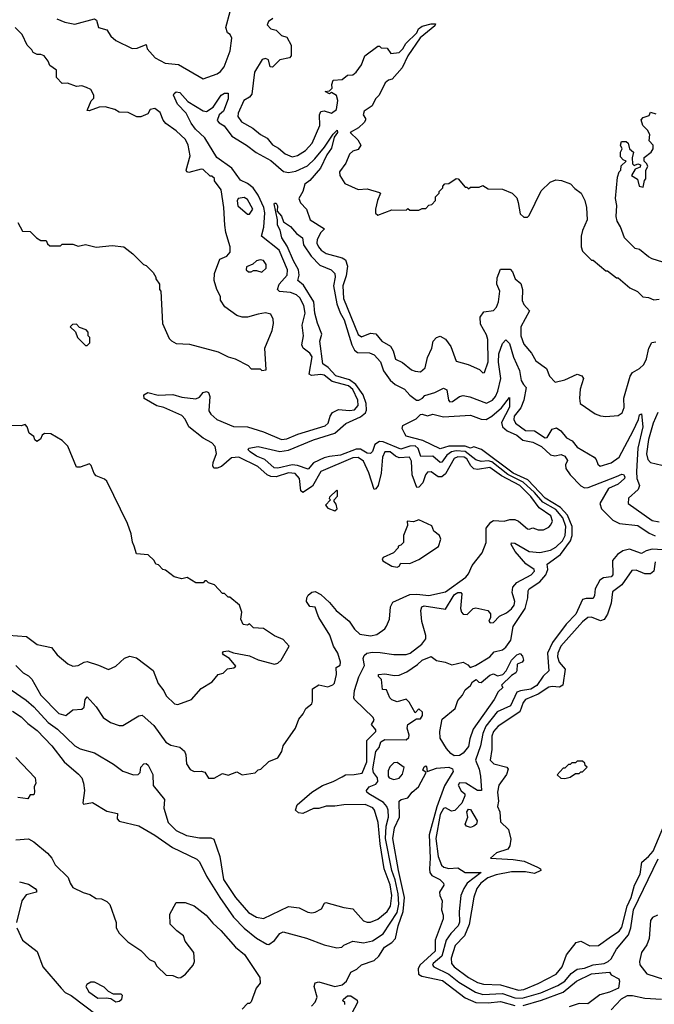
# Model space of a CAD drawing. Extents: x 2494106 to 2685573, y 758056 to 915185.
# Tile 74 of 256: x 2520186 to 2523747, y 877665 to 883189. Entities that reach past the tile are written whole.
import ezdxf

# ---------------------------------------------------------------- set-up
doc = ezdxf.new("R2010")
doc.units = 0

msp = doc.modelspace()

# ---------------------------------------------------------------- linework, layer by layer
at = {"layer": '0CON05XD'}
for points in [[(2520395, 883193.3), (2520440, 883175), (2520495, 883163.3), (2520605, 883192.5), (2520616.7, 883185), (2520627.5, 883145), (2520675, 883132.5), (2520697, 883097), (2520725, 883072.5), (2520817, 883027), (2520845, 883028.8), (2520895, 883050), (2520901.2, 883025), (2520946.2, 882975), (2521002.5, 882945), (2521076.3, 882936.3), (2521215, 882856), (2521295, 882884), (2521312.1, 882897.9), (2521332.9, 882925), (2521366.4, 883013.6), (2521375.8, 883085.8), (2521367.5, 883105), (2521352.5, 883115), (2521343.3, 883145), (2521366.7, 883235)], [(2521606.7, 883195), (2521582.3, 883177.7), (2521575, 883160), (2521595, 883137.5), (2521625, 883130), (2521655, 883100), (2521685, 883090), (2521710, 883045), (2521710, 882985), (2521700, 882975), (2521645, 882963.8), (2521605, 882922.5), (2521592.5, 882925), (2521583, 882963), (2521565, 882971.2), (2521546.7, 882965), (2521502.9, 882895), (2521489.5, 882770.5), (2521475.6, 882754.4), (2521444.3, 882735), (2521411.4, 882665), (2521410.8, 882645), (2521431.2, 882615), (2521495, 882580), (2521536.7, 882545), (2521575, 882524.2), (2521605, 882486.9), (2521638.2, 882468.2), (2521675, 882435.8), (2521715, 882420), (2521745, 882426.9), (2521789.4, 882455), (2521826.9, 882495), (2521870, 882595), (2521868, 882655), (2521876, 882674), (2521895, 882677.5), (2521935, 882664.5), (2521964, 882685), (2521970.8, 882735), (2521963.6, 882763.6), (2521935, 882780), (2521925, 882773.3), (2521900, 882785), (2521925, 882790), (2521940, 882805), (2521937.5, 882825), (2521945, 882850), (2521995, 882852.5), (2522025, 882877.5), (2522055, 882880), (2522075, 882893.3), (2522103.3, 882935), (2522123.6, 882986.4), (2522195, 883040), (2522205, 883040), (2522215, 883030), (2522248.3, 883028.3), (2522268.3, 882998.3), (2522315, 883004), (2522336.2, 883025), (2522353.3, 883055), (2522413.8, 883115), (2522423.1, 883136.9), (2522445, 883152.5), (2522495, 883166), (2522520, 883165), (2522516, 883155), (2522433.6, 883086.4), (2522363.5, 882985), (2522332.4, 882917.6), (2522275.7, 882854.3), (2522255, 882848.8), (2522236.7, 882835), (2522203.3, 882765), (2522182, 882745), (2522164.1, 882705.9), (2522119.2, 882675), (2522114.3, 882654.3), (2522127.5, 882635), (2522127.5, 882625), (2522118.8, 882611.2), (2522088.2, 882581.8), (2522040, 882555), (2522084.4, 882515), (2522100, 882485), (2522085, 882460), (2522055, 882451.2), (2522036.2, 882435), (2522015.7, 882384.3), (2521981.2, 882335), (2521982.5, 882315), (2522010, 882270), (2522085, 882236.7), (2522135, 882240), (2522205, 882220), (2522210, 882215), (2522193.3, 882175), (2522182.5, 882125), (2522183, 882103), (2522195, 882092.5), (2522275, 882122.5), (2522355, 882120), (2522365, 882130), (2522375, 882120), (2522425, 882120), (2522445, 882130), (2522465, 882130), (2522481.7, 882148.3), (2522498.3, 882151.7), (2522520, 882175), (2522520, 882195), (2522540, 882215), (2522540, 882225), (2522560, 882245), (2522560, 882255), (2522571.7, 882268.3), (2522595, 882270), (2522635, 882297.5), (2522647.5, 882295), (2522685, 882250), (2522695, 882250), (2522705, 882240), (2522715, 882250), (2522765, 882250), (2522785, 882257.5), (2522815, 882240), (2522895, 882237.5), (2522950, 882215), (2522975, 882190), (2522983.6, 882163.6)], [(2520175, 882050), (2520201.7, 882001.7), (2520245, 882000), (2520280, 881965), (2520305, 881950), (2520335, 881950), (2520341.7, 881931.7), (2520355, 881920), (2520415, 881920), (2520425, 881930), (2520485, 881930), (2520515, 881917.5), (2520555, 881927.5), (2520615, 881913.3), (2520705, 881922.5), (2520770, 881915), (2520820, 881875), (2520880, 881815), (2520895, 881810), (2520935, 881770), (2520950, 881745), (2520950, 881735), (2520970, 881705), (2520970, 881675), (2520977.5, 881665), (2520987.5, 881485), (2521025, 881400), (2521037, 881387), (2521065, 881372.5), (2521139.3, 881369.3), (2521300, 881325), (2521355, 881297.5), (2521396.1, 881286.1), (2521468.3, 881248.3), (2521485, 881230), (2521535, 881230), (2521545, 881220), (2521570, 881225), (2521562.5, 881345), (2521602.5, 881445), (2521610, 881485), (2521609.3, 881509.3), (2521595, 881537.5), (2521565, 881543.3), (2521525, 881537.5), (2521465, 881520), (2521435, 881520), (2521405, 881530), (2521337, 881577), (2521312.5, 881615), (2521312.5, 881635), (2521292.5, 881675), (2521277.5, 881725), (2521280, 881765), (2521310, 881845), (2521348.3, 881861.7), (2521367.5, 881885), (2521367.5, 881915), (2521343.3, 881995), (2521337.5, 882035), (2521332.5, 882135), (2521317.5, 882235), (2521280, 882285), (2521278.3, 882298.3), (2521265, 882310), (2521255, 882310), (2521215, 882348), (2521205, 882350.8), (2521135, 882330.8), (2521124.2, 882334.2), (2521120.8, 882345), (2521141.9, 882425), (2521130.8, 882485), (2521116.4, 882516.4), (2521065, 882566), (2521006.4, 882606.4), (2520990.8, 882625), (2520975, 882668), (2520945, 882690), (2520917.5, 882685), (2520905, 882660), (2520865, 882643.3), (2520843.6, 882643.6), (2520795, 882667.5), (2520745, 882670), (2520720, 882685), (2520665, 882700), (2520631.7, 882698.3), (2520575, 882677.5), (2520565, 882680), (2520587.5, 882732.5), (2520601.7, 882748.3), (2520602.5, 882765), (2520585, 882797.5), (2520561.7, 882808.3), (2520535, 882817.5), (2520503.9, 882813.9), (2520455, 882832.5), (2520425, 882830), (2520393.3, 882865), (2520392.5, 882905), (2520355, 882932.5), (2520346.2, 882955), (2520323.3, 882985), (2520305, 882993.8), (2520283.6, 882993.6), (2520262.5, 883005), (2520255, 883020), (2520227.5, 883045), (2520200, 883105), (2520160, 883145)], [(2521855, 879860), (2521845, 879892.5), (2521815, 879896.2), (2521796.2, 879925), (2521796.7, 879945), (2521805, 879960), (2521825, 879976.7), (2521845, 879980), (2521875, 879964), (2521925, 879920), (2521961.8, 879875), (2522035, 879814.4), (2522065, 879769.4), (2522095, 879741.8), (2522155, 879731.9), (2522189.5, 879740.5), (2522235, 879771.2), (2522244.2, 879785.8), (2522261.2, 879825), (2522266.2, 879895), (2522279.5, 879920.5), (2522375, 879963.3), (2522415, 879965.6), (2522482.3, 879957.7), (2522575, 879978.8), (2522689.3, 880060.7), (2522705, 880080), (2522725, 880127.5), (2522781.7, 880198.3), (2522803.8, 880255), (2522804.4, 880335.6), (2522829.7, 880370.3), (2522845, 880380), (2522904.1, 880375.9), (2522936.1, 880383.9), (2522965, 880384), (2522985.7, 880375.7), (2523035, 880332.5), (2523045, 880330), (2523065, 880337.5), (2523095, 880327.5), (2523125, 880327.5), (2523155, 880342.5), (2523165.7, 880354.3), (2523175.8, 880375), (2523165.7, 880405), (2523100.8, 880450.8), (2523055, 880513.8), (2522993.2, 880575), (2522889.9, 880629.9), (2522825, 880676.8), (2522755, 880665.3), (2522735, 880669.2), (2522717.9, 880685), (2522695.8, 880725), (2522680.8, 880735), (2522645, 880736.8), (2522625, 880726.2), (2522575, 880641.4), (2522555, 880623.3), (2522533.9, 880623.9), (2522495, 880652), (2522475, 880650), (2522462.9, 880635), (2522448.7, 880591.3), (2522425, 880566.7), (2522415, 880563.8), (2522387.7, 880635), (2522385, 880712.5), (2522373.8, 880735), (2522315, 880731.6), (2522295, 880739.7), (2522265, 880763.8), (2522235.4, 880764.6), (2522222.5, 880735), (2522215.3, 880645), (2522198.5, 880575), (2522185, 880556), (2522175, 880553.3), (2522146.1, 880646.1), (2522115, 880712.3), (2522085, 880733.4), (2522055, 880731), (2521875.3, 880654.7), (2521828.6, 880571.4), (2521775, 880535.7), (2521764.6, 880545), (2521755.3, 880615), (2521732.5, 880642.5), (2521695, 880647.5), (2521625, 880624.8), (2521595, 880625.2), (2521575, 880635.3), (2521523, 880683), (2521415, 880733.7), (2521375, 880730), (2521318.2, 880681.8), (2521295, 880672.7), (2521275, 880672.9), (2521269.6, 880685), (2521271.3, 880705), (2521290.7, 880755), (2521283.2, 880795), (2521263.6, 880815), (2521215, 880841.2), (2521134.7, 880904.7), (2521115, 880947.1), (2521095, 880969.1), (2520995, 881013.3), (2520955, 881022.7), (2520884.1, 881064.1), (2520882.5, 881085), (2520905, 881097.5), (2520963, 881083), (2521045, 881086.5), (2521095, 881071.8), (2521175, 881062.2), (2521195, 881070.8), (2521215, 881096.7), (2521235, 881103.3), (2521245, 881097.5), (2521252.5, 881075), (2521248.2, 880995), (2521258.5, 880975), (2521291.9, 880945), (2521385, 880907.3), (2521464.7, 880904.7), (2521555, 880876.2), (2521655, 880833.3), (2521685, 880836.7), (2521747.1, 880862.9), (2521899.9, 880910.1), (2521917.5, 880925), (2521928.5, 880965), (2521940.6, 880985), (2521975, 881002.1), (2522036.3, 880996.3), (2522065, 881000.8), (2522086, 881025), (2522083.5, 881055), (2522055, 881113.8), (2522030.9, 881135), (2521939.3, 881159.3), (2521894.7, 881194.7), (2521875, 881198.4), (2521822.8, 881192.8), (2521810.5, 881200.5), (2521826.9, 881296.9), (2521815, 881317.8), (2521777.1, 881345), (2521769.5, 881365), (2521779.1, 881415), (2521770.5, 881475), (2521787.9, 881542.1), (2521780.9, 881585), (2521757.9, 881627.9), (2521738.9, 881645), (2521705, 881657.5), (2521644.7, 881664.7), (2521632.5, 881675), (2521642.5, 881705), (2521686.2, 881755), (2521689.6, 881785), (2521642.1, 881895), (2521542.5, 881975), (2521555.3, 882024.7), (2521561, 882105), (2521555.7, 882135), (2521524.3, 882205), (2521496.4, 882245), (2521465, 882269.2), (2521425, 882287.9), (2521376.5, 882356.5), (2521293.1, 882415), (2521225.5, 882525), (2521173.5, 882575), (2521148.6, 882608.6), (2521119.6, 882665), (2521072.1, 882715), (2521050, 882765), (2521052.5, 882775), (2521065, 882783.3), (2521085, 882780), (2521129.4, 882729.4), (2521215, 882676.5), (2521235, 882673.8), (2521272.2, 882697.8), (2521315.8, 882765), (2521335, 882775.6), (2521355.7, 882775.7), (2521355.5, 882745), (2521328.9, 882675), (2521305, 882654), (2521295, 882623.8), (2521305, 882609.4), (2521333.6, 882593.6), (2521375.7, 882535), (2521459.2, 882485), (2521513.1, 882443.1), (2521595, 882399.1), (2521666.7, 882336.7), (2521695, 882330.9), (2521735, 882339.4), (2521800.8, 882369.2), (2521842, 882408), (2521897.4, 882472.6), (2521945, 882545.7), (2521968, 882568), (2521969.2, 882555), (2521950.3, 882529.7), (2521935, 882468), (2521909.5, 882430.5), (2521873.8, 882355), (2521815, 882286.5), (2521785.8, 882265), (2521775.6, 882225), (2521752.5, 882185), (2521760.9, 882160.9), (2521796.2, 882125), (2521816.2, 882065), (2521896.7, 882015), (2521875, 881994), (2521854.6, 881955), (2521853.9, 881935), (2521862.1, 881915), (2521877.3, 881895), (2521905, 881876.1), (2521995, 881852.2), (2522015, 881840.8), (2522026.2, 881806.2), (2522017.8, 881752.2), (2522000.2, 881695), (2522002.7, 881625), (2522085, 881422.2), (2522105, 881410), (2522155, 881430.8), (2522185, 881425.8), (2522218, 881385), (2522266.8, 881356.8), (2522281.1, 881331.1), (2522295, 881284), (2522335, 881266.2), (2522383.8, 881225), (2522405, 881216), (2522435, 881214), (2522462, 881235), (2522475, 881293.3), (2522498.6, 881345), (2522506, 881385), (2522525, 881406.2), (2522545, 881413.3), (2522575, 881396), (2522605, 881356.2), (2522635, 881272.5), (2522702.5, 881255), (2522765.8, 881225.8), (2522785, 881207.5), (2522795, 881210), (2522815, 881270), (2522812.5, 881395), (2522805, 881420.8), (2522771.1, 881481.1), (2522769.7, 881519.7), (2522790.3, 881549.7), (2522845, 881557.8), (2522860.9, 881575), (2522872.5, 881605), (2522880.7, 881665), (2522864.5, 881705), (2522865, 881740), (2522885, 881788.8), (2522938.8, 881788.8), (2522951.2, 881775), (2522966.7, 881735), (2522998.6, 881708.6), (2523007.5, 881675), (2523005, 881612.5), (2523015, 881590), (2523046, 881555), (2522997.5, 881465), (2522997.9, 881415), (2523015, 881368), (2523058.3, 881318.3), (2523082.5, 881275), (2523142.1, 881232.1), (2523158.8, 881188.8), (2523190, 881155), (2523245, 881169.2), (2523315, 881200), (2523341.2, 881191.2), (2523350, 881175), (2523331.4, 881115), (2523327.1, 881065), (2523332, 881035), (2523415, 880977.5), (2523445, 880965.8), (2523475, 880962.5), (2523545, 880967.5), (2523567.6, 880982.4), (2523577.6, 881012.4), (2523575.8, 881065), (2523611.2, 881188.8), (2523625, 881208.8), (2523665, 881231.9), (2523687.8, 881255), (2523703.9, 881286.1), (2523716.4, 881345), (2523733.2, 881376.8), (2523755, 881381.9)], [(2523885, 881800), (2523735, 881847.5), (2523715, 881857.5), (2523665, 881900), (2523640, 881905), (2523580, 881965), (2523557, 882027), (2523538.3, 882058.3), (2523532.5, 882085), (2523537, 882147), (2523530, 882185), (2523540, 882305), (2523550, 882335), (2523560, 882345), (2523561.7, 882368.3), (2523590, 882395), (2523571.7, 882401.7), (2523558.3, 882418.3), (2523557.5, 882445), (2523567.5, 882465), (2523556.7, 882485), (2523563.3, 882505), (2523590, 882505), (2523600, 882495), (2523607.5, 882465), (2523630, 882445), (2523623, 882413), (2523625, 882380), (2523635, 882370), (2523655, 882380), (2523670, 882375), (2523668.3, 882361.7), (2523640, 882350), (2523620, 882315), (2523653.6, 882293.6), (2523662.5, 882255), (2523685, 882250), (2523693, 882287), (2523700, 882295), (2523700, 882345), (2523710, 882365), (2523705, 882380), (2523690, 882395), (2523690, 882415), (2523730, 882445), (2523740, 882465), (2523740, 882485), (2523718.3, 882508.3), (2523722.5, 882545), (2523709.3, 882569.3), (2523682.5, 882595), (2523673, 882627), (2523685, 882640), (2523718.3, 882651.7), (2523725, 882670), (2523755, 882660)], [(2522983.6, 882163.6), (2522995, 882100), (2523015, 882080), (2523035, 882080), (2523045, 882090), (2523111.7, 882228.3), (2523163.6, 882276.4), (2523195, 882290), (2523227, 882287), (2523277, 882267), (2523300.7, 882240.7), (2523337.5, 882215), (2523357.5, 882175), (2523367.5, 882135), (2523370, 882065), (2523343.6, 882006.4), (2523337.5, 881975), (2523337.5, 881915), (2523345, 881890), (2523395, 881840), (2523405, 881840), (2523475, 881780), (2523485, 881780), (2523535, 881740), (2523545, 881740), (2523610, 881685), (2523653, 881663), (2523683, 881633), (2523715, 881630), (2523745, 881616.7), (2523775, 881620)], [(2521475, 882097.5), (2521493.8, 882125), (2521465, 882180), (2521445, 882191.2), (2521412.5, 882185), (2521407, 882173), (2521410, 882145), (2521465, 882097.5), (2521475, 882097.5)], [(2520138.6, 879428.6), (2520222.2, 879372.2), (2520265, 879334.5), (2520345, 879246.2), (2520398.7, 879208.7), (2520495, 879114.3), (2520525, 879099.2), (2520605, 879075.7), (2520712, 879012), (2520765, 878972.5), (2520825, 878952.5), (2520850, 878955), (2520862.5, 878965), (2520866.7, 878995), (2520882.5, 879015), (2520895, 879015.8), (2520906.5, 879006.5), (2520932.5, 878955), (2520935, 878892.5), (2520998.8, 878815), (2520994.4, 878765), (2521019.1, 878685), (2521065, 878640.4), (2521121.5, 878611.5), (2521195, 878599.1), (2521259.5, 878599.5), (2521275, 878592.5), (2521308.2, 878495), (2521330.4, 878365), (2521397.2, 878265), (2521469.4, 878179.4), (2521515, 878153.3), (2521555, 878147.1), (2521695, 878214.5), (2521755, 878206.9), (2521802.4, 878182.4), (2521825, 878177.8), (2521845, 878181.4), (2521879.5, 878200.5), (2521896.7, 878233.3), (2521903.6, 878236.4), (2522005, 878208), (2522055, 878200), (2522115, 878134.3), (2522135, 878125.7), (2522155, 878126.9), (2522195, 878143.1), (2522248.5, 878185), (2522266.8, 878215), (2522273.6, 878275), (2522265, 878336), (2522232.1, 878425), (2522208.3, 878565), (2522197.2, 878685), (2522176.5, 878755), (2522167.4, 878767.4), (2522125, 878785.4), (2522005, 878784.6), (2521954, 878776), (2521905, 878777.1), (2521865, 878764.5), (2521835, 878763.8), (2521775, 878735.6), (2521749.7, 878739.7), (2521734.2, 878754.2), (2521744, 878785), (2521824.7, 878855.3), (2521885, 878893.6), (2521945, 878914.5), (2521995, 878941.9), (2522015, 878952.5), (2522063.6, 878953.6), (2522107.3, 878962.7), (2522133.4, 879025), (2522133.9, 879145), (2522185.4, 879195), (2522185.3, 879205.3), (2522160, 879235), (2522175, 879260), (2522170, 879275), (2522065, 879374.7), (2522061, 879385), (2522065.2, 879425), (2522088.5, 879501.5), (2522121, 879565), (2522114.4, 879605), (2522118.9, 879621.1), (2522134.5, 879635.5), (2522165, 879640.3), (2522209.5, 879639.5), (2522285, 879626.8), (2522355, 879627.5), (2522377.1, 879635), (2522443.1, 879685), (2522464.6, 879715.4), (2522465.5, 879735), (2522441.9, 879811.9), (2522436.7, 879875), (2522442.5, 879895), (2522455, 879900.6), (2522575, 879882.1), (2522617.7, 879952.3), (2522625.8, 879965), (2522645, 879975.6), (2522662, 879975), (2522668, 879968), (2522659.3, 879885), (2522664.6, 879865), (2522675, 879853.2), (2522697.5, 879852.5), (2522731.2, 879885), (2522745, 879890.2), (2522813.6, 879875), (2522828.8, 879855), (2522828.6, 879835), (2522819.2, 879815), (2522825.7, 879804.3), (2522845, 879806.2), (2522877.8, 879842.2), (2522918.6, 879861.4), (2522945.9, 879884.1), (2522960, 879905), (2522964.5, 879925), (2522949.5, 879975), (2522953.3, 880005), (2522975, 880031.9), (2523055.8, 880075), (2523074.4, 880095), (2523072.2, 880105), (2523026.5, 880136.5), (2522966.7, 880205), (2522944.5, 880245), (2522945.9, 880254.1), (2522965, 880251.5), (2523044.8, 880204.8), (2523105, 880200), (2523165, 880213.4), (2523195, 880229.7), (2523231.4, 880265), (2523246.5, 880295), (2523250, 880345), (2523234.4, 880395), (2523195, 880440), (2523122, 880482), (2523075, 880536.5), (2523011.6, 880595), (2522925, 880637.2), (2522835, 880708.9), (2522815, 880714.3), (2522775, 880711), (2522745, 880719.1), (2522685, 880766.4), (2522635, 880769.6), (2522609.6, 880765), (2522582.7, 880745), (2522555, 880705.8), (2522545, 880704.7), (2522505, 880739.4), (2522437.7, 880737.7), (2522422.5, 880782.5), (2522405, 880797.5), (2522375, 880796), (2522325, 880779.5), (2522225, 880820.4), (2522205, 880822.3), (2522178.5, 880805), (2522165, 880766.2), (2522154.4, 880755.6), (2522135, 880757.8), (2522099.2, 880779.2), (2522075, 880779), (2521986, 880745), (2521925, 880739.1), (2521895, 880730), (2521835, 880702), (2521805, 880666.4), (2521745, 880688.4), (2521715, 880690.9), (2521635, 880673.5), (2521614.7, 880674.7), (2521561.2, 880721.2), (2521515, 880740.6), (2521478.8, 880765), (2521468.8, 880775), (2521472.5, 880785), (2521525, 880794), (2521645, 880765.5), (2521695, 880774.6), (2521835, 880831.8), (2521955, 880869.7), (2522015.8, 880924.2), (2522098.7, 880961.3), (2522126.1, 880983.9), (2522132.2, 880997.8), (2522129.8, 881035), (2522113.6, 881083.6), (2522071.7, 881141.7), (2522037.5, 881167.5), (2521960.3, 881190.3), (2521917, 881237), (2521887.3, 881257.3), (2521870.8, 881385), (2521880.8, 881425), (2521856.9, 881486.9), (2521841.5, 881541.5), (2521835.8, 881605.8), (2521778.8, 881698.8), (2521746.9, 881725), (2521754.1, 881755.9), (2521751.3, 881785), (2521722.1, 881835), (2521687.3, 881917.3), (2521657.5, 881965), (2521647.8, 882007.8), (2521632, 882035), (2521633.3, 882065), (2521613.8, 882155), (2521615, 882160), (2521625, 882160), (2521632.5, 882145), (2521630, 882115), (2521656.1, 882086.1), (2521666.7, 882055), (2521705, 882028.6), (2521738.5, 881988.5), (2521772.9, 881965), (2521778, 881925), (2521821.4, 881861.4), (2521871.1, 881811.1), (2521933.8, 881785), (2521954.3, 881765), (2521956.5, 881745), (2521947.8, 881695), (2521966.6, 881595), (2521984.2, 881545), (2522006.2, 881505), (2522049.2, 881365), (2522065, 881335.5), (2522082.2, 881322.2), (2522149.1, 881319.1), (2522175, 881307.9), (2522210, 881270), (2522228.1, 881218.1), (2522265, 881165.6), (2522292.7, 881142.7), (2522345.8, 881115), (2522375, 881081.4), (2522412.5, 881055), (2522426.7, 881055), (2522445.8, 881065), (2522459.2, 881080.8), (2522515, 881096.7), (2522565, 881121.9), (2522582.7, 881112.7), (2522592, 881055), (2522600, 881045), (2522615, 881046.2), (2522655, 881074.2), (2522675, 881080), (2522712.1, 881072.1), (2522805, 881037.1), (2522838.9, 881055), (2522855.4, 881075), (2522868.5, 881105), (2522885.3, 881175), (2522873.5, 881266.5), (2522874, 881315), (2522895, 881372.5), (2522915, 881392.5), (2522935, 881371.2), (2522957.1, 881295), (2522990, 881220), (2522999.3, 881165), (2523012.7, 881142.7), (2523027.5, 881125), (2523016, 881055), (2522998.2, 881011.8), (2522961.5, 880965), (2522958.9, 880945), (2522968.1, 880925), (2523025, 880883.8), (2523075, 880881.9), (2523135, 880843.5), (2523145.7, 880845), (2523175, 880890.8), (2523198.3, 880898.3), (2523222.1, 880882.1), (2523255, 880842.9), (2523285.6, 880825.6), (2523315, 880790), (2523410, 880735), (2523421.7, 880721.7), (2523430, 880695), (2523443.6, 880683.6), (2523505, 880702.5), (2523550, 880735), (2523628.1, 880881.9), (2523658.6, 880945), (2523665, 880972.5), (2523675, 880977.5), (2523683.8, 880905), (2523654.1, 880785.9), (2523647.5, 880655), (2523648.5, 880615), (2523664.4, 880575), (2523656.8, 880553.2)], [(2521545, 881772.9), (2521568.8, 881795), (2521570, 881815), (2521555, 881837.5), (2521535, 881841.2), (2521515, 881836.2), (2521495, 881817.5), (2521458.3, 881801.7), (2521457.5, 881785), (2521470, 881775), (2521485, 881773.3), (2521498.3, 881781.7), (2521515, 881782.5), (2521545, 881772.9)], [(2520565, 881360), (2520580, 881375), (2520580, 881405), (2520570, 881415), (2520570, 881435), (2520558.3, 881448.3), (2520521.7, 881461.7), (2520505, 881480), (2520481.7, 881478.3), (2520470, 881465), (2520498.3, 881438.3), (2520510, 881405), (2520555, 881360), (2520565, 881360)], [(2520145, 879309.2), (2520195, 879277.5), (2520230.9, 879240.9), (2520285, 879202), (2520365.8, 879115), (2520435.5, 879025.5), (2520515.8, 878955.8), (2520533.8, 878935), (2520543.8, 878905), (2520548.8, 878865), (2520540, 878795), (2520545, 878787.5), (2520595, 878797.5), (2520675, 878748.8), (2520735, 878736.2), (2520733.3, 878705), (2520745, 878693.3), (2520855, 878666.2), (2520944.1, 878614.1), (2521044.3, 878544.3), (2521179.8, 878479.8), (2521194.3, 878465), (2521234.6, 878384.6), (2521309.4, 878265), (2521385.6, 878155), (2521445, 878092.9), (2521515, 878037.1), (2521572.5, 878002.5), (2521585, 878001.4), (2521616.7, 878023.3), (2521645, 878062.5), (2521665, 878072.5), (2521795, 878035.7), (2521895, 877998.6), (2521965, 877982.5), (2521993.9, 877986.1), (2522005, 877997.5), (2522055, 878019.2), (2522115, 878010), (2522165, 878020.8), (2522225, 878060.6), (2522305, 878179.5), (2522313.9, 878226.1), (2522309.8, 878285), (2522293.1, 878363.1), (2522274.5, 878415), (2522238.8, 878595), (2522242, 878665), (2522256.3, 878715), (2522254.1, 878755), (2522245.8, 878775), (2522226.8, 878796.8), (2522145, 878845.6), (2522134.4, 878855), (2522133.1, 878865), (2522147.5, 878885), (2522185, 878900), (2522196.5, 878915), (2522194.4, 878935), (2522171.4, 878965), (2522166.9, 878986.9), (2522185, 879082.5), (2522203.6, 879106.4), (2522213.3, 879136.7), (2522235, 879150.6), (2522355, 879148.8), (2522368.9, 879161.1), (2522372.5, 879175), (2522360, 879215), (2522363.8, 879235), (2522413, 879267), (2522435, 879267.5), (2522446.7, 879285), (2522446.4, 879303.6), (2522425, 879322.5), (2522405, 879300), (2522370.7, 879360.7), (2522355, 879377.5), (2522305, 879362.5), (2522275, 879372.5), (2522262.5, 879385), (2522245, 879430), (2522221.7, 879431.7), (2522217, 879487), (2522200, 879505), (2522200, 879515), (2522235, 879520), (2522289.3, 879509.3), (2522315, 879512), (2522358.8, 879531.2), (2522419.1, 879570.9), (2522445, 879595.5), (2522495, 879617.1), (2522525, 879594.3), (2522573.3, 879585), (2522610.4, 879570.4), (2522675, 879584.4), (2522700.3, 879570.3), (2522714.3, 879554.3), (2522743.8, 879565), (2522823.8, 879615), (2522847.9, 879642.1), (2522895, 879654.4), (2522915, 879667.8), (2522941.7, 879708.3), (2522955.3, 879785), (2523023.3, 879885), (2523037.7, 879945), (2523039.6, 879985), (2523045.5, 879995), (2523105.1, 880034.9), (2523137.9, 880075), (2523150.3, 880105), (2523145.6, 880135), (2523221.6, 880188.4), (2523277.1, 880265), (2523285.6, 880294.4), (2523286, 880345), (2523259.3, 880409.3), (2523221.4, 880451.4), (2523135, 880505.2), (2523037.8, 880607.8), (2522955.3, 880645), (2522777.6, 880777.6), (2522735, 880791.6), (2522715, 880784.2), (2522685, 880796.7), (2522595, 880795.4), (2522545, 880781.4), (2522448.6, 880828.6), (2522355, 880852.5), (2522347.5, 880865), (2522332.5, 880895), (2522337, 880913), (2522410.7, 880949.3), (2522435, 880973.3), (2522445, 880976.2), (2522475, 880966), (2522505, 880976), (2522565, 880961.4), (2522715, 880970.5), (2522775, 880946.9), (2522803.3, 880946.7), (2522836.3, 880963.7), (2522889.3, 881010.7), (2522935, 881070), (2522935.3, 881015), (2522890.5, 880929.5), (2522896.2, 880905), (2522921.3, 880881.3), (2522975, 880857.9), (2523010.3, 880830.3), (2523065, 880818), (2523113.6, 880795), (2523165, 880748.4), (2523188.2, 880741.8), (2523225, 880748.6), (2523245, 880739.4), (2523260.5, 880715), (2523248, 880692), (2523251.2, 880671.2), (2523275.5, 880635), (2523335, 880573.8), (2523355, 880563.2), (2523375.8, 880564.2), (2523535.8, 880625.8), (2523565, 880639.5), (2523575, 880638.1), (2523581.5, 880625), (2523579.1, 880615), (2523545, 880582.7), (2523490.7, 880559.3), (2523442.5, 880475), (2523451.8, 880445), (2523515, 880380.7), (2523552.6, 880362.6), (2523655, 880351.2), (2523718.3, 880308.3), (2523753, 880293)], [(2523766.2, 880985), (2523740, 880925), (2523715, 880834), (2523704.1, 880754.1), (2523711.5, 880721.5), (2523725, 880704.2), (2523790.3, 880690.3)], [(2520123.5, 879736.5), (2520225, 879728), (2520285, 879684.2), (2520365, 879666.7), (2520396.7, 879625), (2520455.9, 879575.9), (2520485, 879561.2), (2520513.9, 879566.1), (2520547.5, 879585), (2520565, 879587.5), (2520628.3, 879568.3), (2520685, 879542.5), (2520725, 879562.5), (2520775, 879607.5), (2520805, 879617.5), (2520841.7, 879608.3), (2520935, 879537.5), (2520962.5, 879465), (2520994.3, 879424.3), (2521008, 879395), (2521055, 879350), (2521073, 879347), (2521150, 879375), (2521205, 879437.5), (2521266.4, 879473.6), (2521300, 879515), (2521327, 879523), (2521353, 879547), (2521387, 879553), (2521398.3, 879561.7), (2521362.5, 879605), (2521330, 879625), (2521323.3, 879635), (2521330, 879645), (2521355, 879647.5), (2521385, 879636.7), (2521475, 879620.6), (2521525, 879596.9), (2521616.6, 879573.4), (2521635, 879578.8), (2521653.3, 879595), (2521697.5, 879675), (2521665, 879712.5), (2521615, 879732.5), (2521555, 879772.5), (2521497.5, 879777.5), (2521475, 879800), (2521465, 879792.5), (2521440, 879795), (2521427.5, 879825), (2521432.5, 879865), (2521420, 879905), (2521365, 879950), (2521355, 879950), (2521335, 879970), (2521325, 879970), (2521278.3, 880018.3), (2521245, 880030), (2521235, 880040), (2521225, 880040), (2521215, 880030), (2521175, 880030), (2521125, 880060), (2521095, 880052.5), (2521053, 880063), (2521005, 880100), (2520990, 880105), (2520965, 880130), (2520950, 880135), (2520940, 880155), (2520907, 880187), (2520841.7, 880191.7), (2520827.5, 880235), (2520818.3, 880258.3), (2520812.5, 880305), (2520791.7, 880361.7), (2520675, 880600), (2520661.7, 880611.7), (2520615, 880630), (2520603, 880643), (2520587, 880687), (2520577, 880697), (2520525, 880678.8), (2520505, 880677.5), (2520456.1, 880796.1), (2520425, 880827.5), (2520360, 880865), (2520325, 880867.5), (2520311.2, 880858.8), (2520303.3, 880835), (2520283, 880823), (2520271.7, 880831.7), (2520265, 880850), (2520239.3, 880869.3), (2520227.5, 880905), (2520217, 880917), (2520195, 880910), (2520123, 880913)], [(2521955, 880433.3), (2521967.5, 880445), (2521961.7, 880471.7), (2521950, 880485), (2521950, 880495), (2521970, 880515), (2521970, 880545), (2521965, 880550), (2521925, 880510), (2521923, 880503), (2521930, 880495), (2521902.5, 880465), (2521915, 880447.5), (2521955, 880433.3)], [(2523656.8, 880553.2), (2523603.3, 880505), (2523600, 880475), (2523735, 880378.6), (2523775, 880371.2)], [(2522305, 880117.5), (2522315, 880122.5), (2522325, 880140), (2522375, 880137.5), (2522425, 880160), (2522535.8, 880234.2), (2522550, 880275), (2522542.5, 880295), (2522509.3, 880319.3), (2522499.3, 880349.3), (2522425, 880382.5), (2522395, 880372.5), (2522360, 880375), (2522361.7, 880351.7), (2522340, 880295), (2522340, 880255), (2522325, 880240), (2522310, 880235), (2522310, 880225), (2522283, 880197), (2522225, 880172.5), (2522220, 880165), (2522223.6, 880153.6), (2522275, 880123.3), (2522305, 880117.5)], [(2523795, 880215.5), (2523735, 880217.5), (2523701.2, 880208.8), (2523675, 880194.2), (2523608.2, 880218.2), (2523570.7, 880209.3), (2523541.2, 880188.8), (2523512.3, 880155), (2523515, 880074), (2523505, 880062.7), (2523462.9, 880057.1), (2523440.9, 880045), (2523415.4, 879995), (2523411.9, 879958.1), (2523405, 879942), (2523365, 879942.3), (2523344.4, 879935.6), (2523306, 879854), (2523251.8, 879798.2), (2523175.7, 879695), (2523147.6, 879635), (2523155, 879536.7), (2523124.1, 879505.9), (2523087.3, 879452.7), (2523055, 879433.4), (2522995.5, 879424.5), (2522975, 879415.8), (2522940.5, 879339.5), (2522865, 879306.6), (2522802.7, 879225), (2522784.3, 879185), (2522772.8, 879115), (2522743.1, 879035), (2522764.3, 878985), (2522772.7, 878945), (2522776.9, 878865), (2522754.2, 878864.2), (2522688.8, 878905), (2522655, 878906.9), (2522646, 878895), (2522663.5, 878863.5), (2522683.3, 878845), (2522683.3, 878835), (2522667, 878793), (2522627.8, 878752.2), (2522608.5, 878748.5), (2522575, 878768.2), (2522565, 878764), (2522545, 878729.3), (2522520.5, 878595), (2522534.7, 878495), (2522553.3, 878445), (2522566.2, 878435), (2522595, 878427.7), (2522645, 878431.4), (2522685, 878404.7), (2522775.7, 878405), (2522696.5, 878345), (2522677.7, 878315), (2522661.5, 878275), (2522651.5, 878185), (2522653.4, 878126.6), (2522646.9, 878105), (2522605, 878062.7), (2522579.1, 878025), (2522554.8, 877935.2), (2522505.6, 877895), (2522503.1, 877885), (2522510.8, 877875), (2522595, 877833.5), (2522650.2, 877790.2), (2522743.2, 877733.2)], [(2523752, 880148), (2523744.4, 880095), (2523725, 880080), (2523695, 880079.6), (2523645, 880100), (2523621.8, 880098.2), (2523565, 880018.9), (2523511.8, 879978.2), (2523505.5, 879915), (2523485.4, 879854.6), (2523466.7, 879823.3), (2523445, 879816.9), (2523395, 879837.3), (2523375, 879834.4), (2523345, 879810), (2523222.7, 879675), (2523205.3, 879635), (2523203.1, 879615), (2523213.1, 879585), (2523246.4, 879545), (2523234.5, 879455.5), (2523215.7, 879444.3), (2523175, 879448.9), (2523156.2, 879443.8), (2523095, 879404.1), (2523024.8, 879375.2), (2523011.4, 879358.6), (2522992.1, 879305), (2522871.9, 879225), (2522845, 879195.7), (2522835, 879170), (2522836.1, 879095), (2522825.5, 879035), (2522845.8, 879015), (2522918.8, 878995), (2522928, 878985), (2522917.5, 878955), (2522875.6, 878895), (2522867.1, 878855), (2522872.5, 878805), (2522868, 878775), (2522879.5, 878745), (2522885, 878688.8), (2522928.5, 878645), (2522941.9, 878591.9), (2522936.6, 878553.4), (2522925, 878536.4), (2522862.2, 878515), (2522827.5, 878485), (2522955, 878477.7), (2523017.6, 878467.6), (2523092.5, 878435), (2523108.8, 878425), (2523110, 878415), (2523075, 878398.5), (2523025, 878408), (2522945, 878408.8), (2522859.1, 878390.9), (2522813.8, 878375), (2522774.6, 878345), (2522752.2, 878315), (2522733.8, 878266.2), (2522707.6, 878112.4), (2522681.4, 878048.6), (2522630.4, 877995), (2522608.2, 877925), (2522610, 877895), (2522624.8, 877874.8), (2522705, 877814.7), (2522755, 877787.7), (2522787.9, 877777.9), (2522885, 877773.8), (2522984.8, 877744.8), (2523015, 877748.8), (2523095, 877781.1), (2523195.6, 877835), (2523230, 877875), (2523255, 877942.5), (2523307.9, 878012.1), (2523335, 878020), (2523385, 877993.8), (2523435, 877996), (2523507.5, 878047.5), (2523549.2, 878075), (2523565, 878098), (2523594.1, 878215), (2523616.5, 878265), (2523636.4, 878333.6), (2523668.8, 878395), (2523677.9, 878462.1), (2523715, 878493.5), (2523740.3, 878525), (2523815, 878701.9)], [(2520165, 879565.8), (2520205, 879524.3), (2520235, 879508.6), (2520255, 879490), (2520305, 879399.2), (2520405, 879296.9), (2520444.2, 879285.8), (2520485, 879316.2), (2520535, 879320), (2520547.7, 879332.3), (2520553.8, 879375), (2520565, 879390), (2520614.5, 879334.5), (2520654, 879275), (2520695, 879246), (2520745, 879228.8), (2520765, 879228.8), (2520855, 879283.8), (2520873.6, 879286.4), (2520939.2, 879229.2), (2521006.7, 879135), (2521035, 879118), (2521085, 879107.5), (2521110, 879085), (2521118, 879065), (2521122.5, 879015), (2521143, 878983), (2521165, 878972), (2521205, 878973.3), (2521225, 878966.7), (2521245, 878933.3), (2521276.4, 878933.6), (2521325, 878960), (2521355, 878951.2), (2521405, 878970), (2521435, 878952.5), (2521507, 878963), (2521525, 878980), (2521540, 878985), (2521585, 879027.5), (2521635, 879047.5), (2521657, 879083), (2521664.1, 879115.9), (2521733.3, 879215), (2521752.5, 879265), (2521777.5, 879295), (2521792.5, 879325), (2521825, 879350), (2521830, 879365), (2521830, 879435), (2521865, 879458.1), (2521915, 879446.7), (2521943, 879457), (2521952.5, 879467.5), (2521963.3, 879515), (2521962.5, 879555), (2521985, 879567.5), (2521986.9, 879585), (2521970.5, 879635), (2521947.2, 879675), (2521926.8, 879736.8), (2521864.4, 879835), (2521855, 879860)], [(2522625, 879060), (2522605, 879071.8), (2522580.2, 879100.2), (2522545, 879157.5), (2522542.9, 879195), (2522556.7, 879265), (2522630, 879325), (2522645, 879370), (2522670.5, 879399.5), (2522685, 879430), (2522716.7, 879453.3), (2522727.5, 879475), (2522746.7, 879486.7), (2522761.7, 879471.7), (2522775, 879470), (2522825, 879512.5), (2522845, 879520), (2522867, 879507), (2522897.5, 879515), (2522916.7, 879535), (2522945, 879596), (2522975, 879626.2), (2522995, 879633.3), (2523008, 879618), (2523013.3, 879595), (2523005.8, 879584.2), (2522977.5, 879572.5), (2522976.7, 879535), (2522970, 879525), (2522945, 879510), (2522890, 879455), (2522897, 879443), (2522871.2, 879418.8), (2522848.8, 879375), (2522731.1, 879208.9), (2522711.4, 879155), (2522705, 879110.8), (2522675, 879074.3), (2522655, 879060.5), (2522625, 879060)], [(2520165, 879050), (2520273.3, 878935), (2520276.7, 878905), (2520267.5, 878885), (2520270, 878855), (2520265, 878840), (2520245, 878840), (2520231.7, 878818.3), (2520175, 878826.2)], [(2521824.4, 877655), (2521845, 877677.1), (2521855.3, 877705), (2521839.2, 877765), (2521845, 877786.2), (2521865, 877790.8), (2521955, 877765.4), (2521995, 877774), (2522019.1, 877795), (2522044.7, 877845.3), (2522077.1, 877862.9), (2522103.7, 877886.3), (2522175, 877911.2), (2522201.2, 877935), (2522233.1, 877985), (2522275, 878012), (2522294.2, 878035), (2522309.3, 878105), (2522338.8, 878185), (2522344.5, 878265), (2522311.1, 878415), (2522280.3, 878595), (2522288.6, 878655), (2522317.7, 878715), (2522316.2, 878805), (2522327.5, 878815), (2522365, 878824.2), (2522388.5, 878855), (2522423.3, 878885), (2522467.5, 878965), (2522448.3, 878978.3), (2522455, 878998), (2522465, 879003.3), (2522468.8, 878998.8), (2522471.7, 878971.7), (2522525, 878990.8), (2522595, 878995.8), (2522615, 878985.4), (2522617.9, 878972.1), (2522569.4, 878890.6), (2522526.7, 878773.3), (2522484.7, 878615), (2522490.2, 878485), (2522485.7, 878425), (2522488.4, 878405), (2522498.4, 878388.4), (2522543.8, 878365), (2522564.2, 878345), (2522565.6, 878334.4), (2522541.4, 878295), (2522543.3, 878275), (2522557.5, 878245), (2522553.6, 878195), (2522563.3, 878165), (2522562.5, 878145), (2522517.8, 878025), (2522516.8, 877963.2), (2522431.4, 877885), (2522421.6, 877865), (2522424.4, 877835), (2522443.3, 877823.3), (2522557.9, 877797.9), (2522685, 877701.6), (2522744.8, 877674.8), (2522815, 877673.5), (2522885, 877681.8), (2522965, 877659.4)], [(2522285, 878926.7), (2522315, 878934.5), (2522335, 878956.2), (2522342.9, 878992.9), (2522305, 879020.8), (2522285, 879020), (2522263.2, 878996.8), (2522253.1, 878975), (2522254.2, 878944.2), (2522260, 878935), (2522285, 878926.7)], [(2523245, 878932.5), (2523275, 878940), (2523305, 878960), (2523325, 878960), (2523335, 878970), (2523345, 878970), (2523370, 878995), (2523360, 879005), (2523358.3, 879018.3), (2523345, 879030), (2523315, 879030), (2523305, 879020), (2523285, 879020), (2523275, 879010), (2523265, 879010), (2523245, 878990), (2523235, 878990), (2523202.5, 878952.5), (2523223, 878933), (2523245, 878932.5)], [(2522715, 878656.2), (2522694.2, 878664.2), (2522686.7, 878675), (2522700, 878715), (2522695.8, 878745), (2522705, 878760.8), (2522715, 878758.8), (2522753.3, 878695), (2522748.8, 878675), (2522735, 878663.8), (2522715, 878656.2)], [(2520165, 878588.8), (2520235, 878593.3), (2520265, 878576.7), (2520342.7, 878512.7), (2520365.8, 878485.8), (2520385, 878447.5), (2520457.3, 878377.3), (2520468.8, 878345), (2520485, 878321.2), (2520542.1, 878292.1), (2520580.3, 878280.3), (2520615, 878258.8), (2520645, 878256.7), (2520675, 878242.5), (2520692.5, 878225), (2520726.7, 878125), (2520727.5, 878095), (2520744.2, 878064.2), (2520793.3, 878015), (2520866.4, 877966.4), (2520915, 877917.5), (2520943, 877903), (2520955, 877880), (2521008.3, 877828.3), (2521045, 877827.5), (2521075, 877813.3), (2521090, 877815), (2521116.4, 877833.6), (2521160, 877885), (2521167.5, 877905), (2521162.5, 877955), (2521115, 878020), (2521105, 878050), (2521067, 878077), (2521030, 878115), (2521028.3, 878171.7), (2521063.6, 878236.4), (2521115, 878236), (2521165, 878217.5), (2521232, 878165), (2521269.5, 878119.5), (2521315, 878079.2), (2521396.2, 877986.2), (2521447.8, 877945), (2521534.2, 877815), (2521535.8, 877784.2), (2521512.5, 877755), (2521485, 877680), (2521475, 877670), (2521465, 877670), (2521435, 877637.5)], [(2522743.2, 877733.2), (2522785, 877719.7), (2522895, 877726.1), (2522965, 877701.7), (2523005, 877700.2), (2523110.5, 877729.5), (2523205, 877771.6), (2523244.4, 877795.6), (2523281, 877839), (2523315, 877863.1), (2523355, 877867.3), (2523403.4, 877886.6), (2523465, 877893.5), (2523489.2, 877905), (2523505, 877920.9), (2523535.9, 877975), (2523601.6, 878055), (2523614.8, 878095), (2523630.9, 878195), (2523768.3, 878481.7)], [(2520185, 878352.5), (2520235, 878338.8), (2520273.3, 878315), (2520281.2, 878305), (2520280, 878295), (2520221.5, 878278.5), (2520197.1, 878245), (2520168.1, 878125)], [(2523765.8, 878165), (2523737.7, 878152.3), (2523726.7, 878135), (2523719.1, 878035), (2523705, 877998.8), (2523674.8, 877955), (2523664.3, 877905), (2523666, 877886), (2523705, 877836.9), (2523803.9, 877803.9)], [(2520170.4, 878095), (2520201.2, 878025), (2520285, 877961.1), (2520316.7, 877875), (2520418.8, 877755), (2520442, 877732), (2520475, 877714.6), (2520621.2, 877605)], [(2523010.8, 877659.2), (2523115, 877688.9), (2523236.4, 877733.6), (2523310, 877795), (2523395, 877835.4), (2523496.1, 877846.1), (2523505, 877830), (2523548.3, 877808.3), (2523552.5, 877795), (2523546.2, 877755), (2523495, 877732.5), (2523442, 877718), (2523375, 877668.6), (2523325, 877669.4), (2523269.7, 877650.3)], [(2520725, 877680), (2520745, 877683.3), (2520760, 877695), (2520762.5, 877715), (2520755, 877722.5), (2520713, 877723), (2520685, 877737.5), (2520660.7, 877760.7), (2520605, 877790), (2520585, 877790), (2520563.6, 877776.4), (2520556.7, 877765), (2520574.2, 877735), (2520625, 877700), (2520671.7, 877701.7), (2520697, 877697), (2520725, 877680)], [(2522010, 877665), (2522010, 877675), (2522000, 877685), (2522002.5, 877695), (2522025, 877712.5), (2522045, 877712.5), (2522079.3, 877689.3), (2522082.5, 877675), (2522048.3, 877611.7)], [(2523787.8, 877692.2), (2523695, 877697.1), (2523625, 877712.1), (2523595, 877712.5), (2523561.5, 877695), (2523505.6, 877634.4)]]:
    msp.add_lwpolyline(points, dxfattribs=at)

doc.saveas('drawing.dxf')
